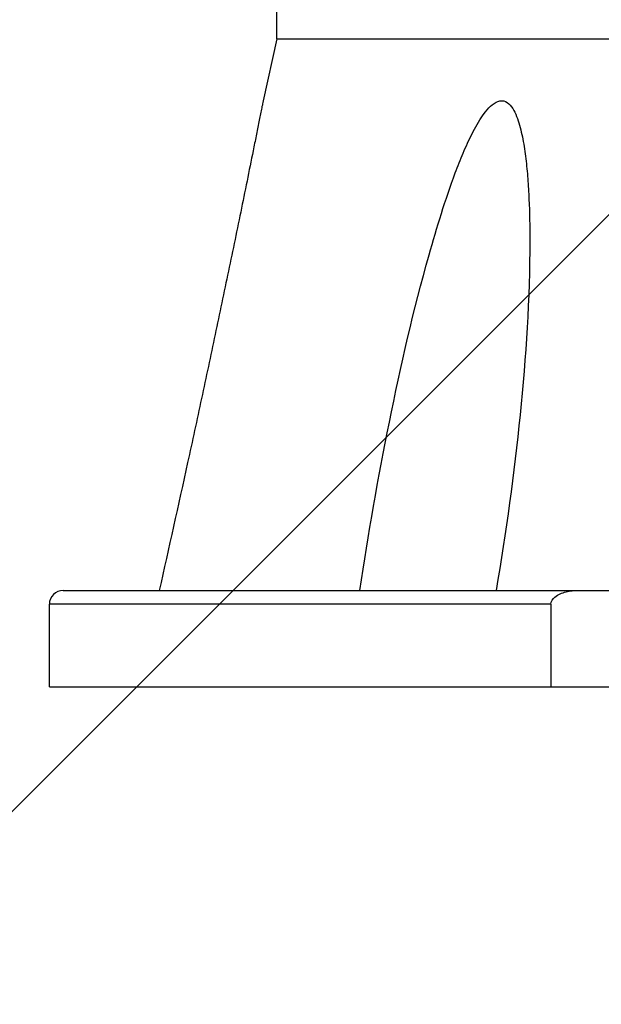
# Model space of a CAD drawing. Header units: millimetres. Extents: x 28 to 5852, y 59 to 4130.
# Tile 4 of 29: x 1621 to 1663, y 1181 to 1253. Entities that reach past the tile are written whole.
import ezdxf

# ---------------------------------------------------------------- set-up
doc = ezdxf.new("R2010")
doc.units = ezdxf.units.MM
doc.layers.add('FLANGE_B_PBL151', color=7, linetype='Continuous')
doc.layers.add('new_view_15_VBL148', color=7, linetype='Continuous')

# ---------------------------------------------------------------- blocks, each defined once
blk = doc.blocks.new('FLANGE_B_PBL151', base_point=(611.763, 1471.469))
at = {"layer": 'FLANGE_B_PBL151', "color": 7}
for p, q in [((553.763, 1476.469), (553.763, 1512.969)), ((553.763, 1476.469), (552.763, 1471.974)), ((553.763, 1476.469), (586.146, 1476.469)), ((538.263, 1436.469), (587.263, 1436.469)), ((537.263, 1429.469), (537.263, 1435.469)), ((573.629, 1435.469), (573.629, 1429.469)), ((537.263, 1429.469), (686.263, 1429.469))]:
    blk.add_line(p, q, dxfattribs=at)
at = {"layer": 'FLANGE_B_PBL151', "color": 2}
blk.add_line((573.629, 1435.469), (537.263, 1435.469), dxfattribs=at)
at = {"layer": 'FLANGE_B_PBL151', "color": 7}
blk.add_arc((538.263, 1435.469), 1, 90, 180, dxfattribs=at)
for points, knots in [([(552.763, 1471.974), (552.762, 1472.014), (552.718, 1471.693), (552.676, 1471.562), (552.592, 1471.108), (552.471, 1470.513), (552.301, 1469.659), (552.017, 1468.248), (551.646, 1466.412), (551.19, 1464.175), (550.723, 1461.906), (550.089, 1458.849), (549.283, 1455.008), (548.297, 1450.384), (546.956, 1444.199), (545.926, 1439.561), (545.228, 1436.469)], [0, 0, 0, 0, 0.003378, 0.011961, 0.023359, 0.036261, 0.06438, 0.094102, 0.155775, 0.218928, 0.282858, 0.347261, 0.476933, 0.60729, 0.738034, 1, 1, 1, 1]), ([(559.781, 1436.469), (560.382, 1440.551), (561.815, 1448.711), (563.895, 1457.811), (565.661, 1463.793), (566.492, 1466.257), (567.251, 1468.185), (567.782, 1469.358), (568.262, 1470.256), (568.654, 1470.891), (569.095, 1471.453), (569.58, 1471.898), (570.219, 1472.04), (570.714, 1471.658), (571.021, 1471.132), (571.26, 1470.522), (571.444, 1469.865), (571.642, 1468.946), (571.816, 1467.76), (571.954, 1466.31), (572.068, 1464.34), (572.094, 1462.854), (572.094, 1461.859)], [0, 0, 0, 0, 0.256761, 0.515331, 0.580121, 0.644819, 0.677043, 0.70903, 0.724836, 0.740379, 0.755395, 0.769211, 0.780906, 0.792368, 0.805132, 0.818799, 0.833001, 0.847544, 0.877267, 0.90753, 0.938135, 1, 1, 1, 1]), ([(572.094, 1461.859), (572.094, 1457.634), (571.522, 1449.127), (570.376, 1440.691), (569.651, 1436.469)], [0, 0, 0, 0, 0.496538, 1, 1, 1, 1]), ([(573.629, 1435.469), (573.629, 1435.664), (573.855, 1435.993), (574.288, 1436.231), (574.864, 1436.423), (575.32, 1436.469), (575.621, 1436.469)], [0, 0, 0, 0, 0.244702, 0.433395, 0.622423, 1, 1, 1, 1])]:
    blk.add_open_spline(points, degree=3, knots=knots, dxfattribs=at)
blk = doc.blocks.new('NEW_VIEW_15_VBL148', base_point=(576.77, 1829.469))
at = {"layer": 'FLANGE_B_PBL151'}
blk.add_blockref('FLANGE_B_PBL151', (611.763, 1471.469), dxfattribs=at)

msp = doc.modelspace()

# ---------------------------------------------------------------- hatches: boundary and pattern name
at = {"ltscale": 1000, "true_color": 0xed4b40}
h = msp.add_hatch(dxfattribs=at)
h.set_pattern_fill('ANSI31', color=13, scale=20)
h.set_pattern_definition([(45, (-9777.99, -2480.16), (-44.90128, 44.90128), [])])
edge = h.paths.add_edge_path()
edge.add_arc((1697.5, 1349.124), 655, 81.218209, 98.781791)
edge.add_line((1597.5, 1996.445), (1597.5, 701.802))
edge.add_arc((1697.5, 1349.124), 655, 261.218209, 278.781791)
edge.add_line((1797.5, 701.802), (1797.5, 1996.445))

# ---------------------------------------------------------------- block references
at = {"layer": 'new_view_15_VBL148'}
msp.add_blockref('NEW_VIEW_15_VBL148', (1662.507, 1604.124), dxfattribs=at)

doc.saveas('drawing.dxf')
